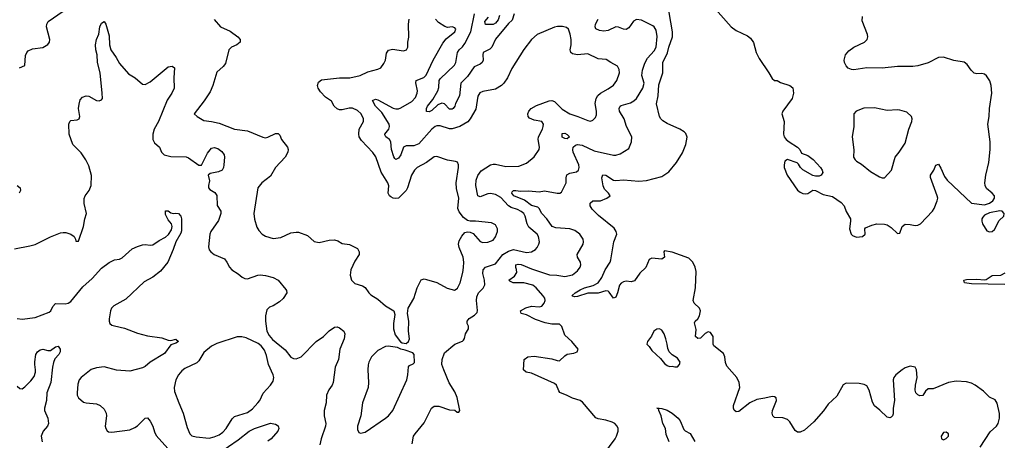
# Model space of a CAD drawing. Header units: inches. Extents: x 1449094 to 1618372, y 389908 to 534307.
# Tile 120 of 256: x 1481190 to 1488885, y 465938 to 469225. Entities that reach past the tile are written whole.
import ezdxf

# ---------------------------------------------------------------- set-up
doc = ezdxf.new("R2010")
doc.units = ezdxf.units.IN
doc.header["$MEASUREMENT"] = 0
doc.layers.add('B4486', color=7, linetype='Continuous')

msp = doc.modelspace()

# ---------------------------------------------------------------- linework, layer by layer
at = {"layer": 'B4486', "color": 5}
for points, elevation in [([(1488696.2, 465883.8), (1488775.6, 466004.4), (1488823.6, 466050), (1488838, 466070), (1488848.2, 466110), (1488847.9, 466147.9), (1488829.6, 466229.6), (1488813.4, 466253.4), (1488770, 466275.6), (1488722.2, 466322.2), (1488657.2, 466370), (1488630, 466383.6), (1488590, 466394.7), (1488510, 466399.7), (1488450, 466391.2), (1488330, 466340.7), (1488290, 466339.3), (1488270, 466321.2), (1488250, 466289.5), (1488226.3, 466286.3), (1488210, 466294), (1488194, 466310), (1488189.4, 466329.4), (1488192, 466370), (1488203.6, 466430), (1488198, 466490), (1488189.3, 466509.3), (1488150, 466517), (1488110, 466504.5), (1488087.3, 466490), (1488037.3, 466450), (1488021.6, 466430), (1488016.4, 466410), (1488027.5, 466250), (1488016.9, 466190), (1488015.8, 466144.2), (1488011.7, 466128.3), (1488001.1, 466118.9), (1487990, 466113.7), (1487970, 466119.3), (1487913.8, 466173.8), (1487870, 466208.6), (1487855.5, 466235.5), (1487829.2, 466330), (1487810, 466362.9), (1487790, 466373.7), (1487750, 466380.9), (1487650, 466384.7), (1487627, 466373), (1487577.5, 466282.5), (1487510, 466220.7), (1487471.7, 466168.3), (1487397.5, 466082.5), (1487323, 466017), (1487290, 466000.7), (1487270, 466001.2), (1487250, 466014.8), (1487210, 466082.3), (1487190, 466101.8), (1487153.9, 466113.9), (1487090, 466115.6), (1487075.6, 466130), (1487070.7, 466150), (1487073.8, 466170), (1487104.4, 466250), (1487101.7, 466270), (1487090, 466278.4), (1487070, 466279.9), (1487013.4, 466266.6), (1486950, 466258.2), (1486896, 466230), (1486810, 466164.5), (1486790, 466161), (1486774.4, 466174.4), (1486768.7, 466188.7), (1486769, 466211), (1486817.9, 466350), (1486813.1, 466390), (1486794, 466430), (1486716.4, 466516.4), (1486706.4, 466546.4), (1486701.3, 466590), (1486690, 466617.5), (1486616.3, 466676.3), (1486609.3, 466690), (1486609.2, 466750), (1486590, 466782), (1486570, 466786.8), (1486547.9, 466772.1), (1486510, 466735.9), (1486490, 466733.6), (1486472.8, 466750), (1486475.9, 466804.1), (1486463.7, 466856.3), (1486469.7, 466870), (1486490, 466887.2), (1486504, 466910), (1486510.7, 466950), (1486502, 466970), (1486462, 467010), (1486454.8, 467030), (1486470.8, 467130), (1486477.9, 467257.9), (1486470.6, 467290.6), (1486450, 467329.5), (1486420.4, 467360.4), (1486290, 467409.5), (1486230, 467418), (1486224.7, 467410), (1486230.4, 467369.6), (1486210, 467353.2), (1486130, 467362.9), (1486110.7, 467350), (1486083.1, 467290), (1486036.7, 467243.3), (1485995.2, 467184.8), (1485970, 467175.6), (1485930, 467180.8), (1485910, 467177.1), (1485890, 467165.7), (1485878.8, 467150), (1485862.7, 467090), (1485850, 467058), (1485844.7, 467055.3), (1485830, 467049.4), (1485797.1, 467097.1), (1485790, 467102.5), (1485770, 467105.6), (1485711.8, 467088.2), (1485630, 467088.8), (1485550, 467061.4), (1485530, 467058.5), (1485510, 467064), (1485508.2, 467070), (1485531.3, 467090), (1485570, 467113.3), (1485604.7, 467130), (1485672.4, 467147.6), (1485710.4, 467169.6), (1485740.6, 467210), (1485764.7, 467270), (1485806.1, 467330), (1485811, 467349), (1485832.4, 467490), (1485856, 467550), (1485852.8, 467570), (1485836, 467596), (1485714.2, 467694.2), (1485664.7, 467744.7), (1485649.8, 467770), (1485649, 467791), (1485670, 467808.9), (1485730, 467810.2), (1485779.3, 467830), (1485803.7, 467850), (1485791.8, 467870), (1485761.1, 467901.1), (1485750, 467927), (1485739.3, 467990), (1485746.6, 468013.4), (1485770, 468010.2), (1485831.9, 467971.9), (1485850, 467968.8), (1485910, 467973.3), (1486030, 467962.3), (1486090, 467967.3), (1486210, 468000.3), (1486263, 468037), (1486324.2, 468110), (1486370, 468184.4), (1486395.4, 468250), (1486406, 468306), (1486395.8, 468335.8), (1486382.7, 468350), (1486349.2, 468370), (1486250, 468412.8), (1486215.5, 468435.5), (1486201.6, 468450), (1486191.3, 468470), (1486167, 468567), (1486179.1, 468630), (1486184.9, 468715.1), (1486216.1, 468810), (1486215.4, 468890), (1486253.8, 468966.2), (1486263.4, 469010), (1486292.4, 469090), (1486291.6, 469131.6), (1486250, 469371.5)], 620), ([(1481189.7, 468850.3), (1481230, 468867.7), (1481235.3, 468944.7), (1481246, 468970), (1481257.5, 468982.5), (1481290, 468997.3), (1481370, 469007.7), (1481410, 469030.8), (1481423.7, 469050), (1481426.6, 469070), (1481399.5, 469170), (1481400.9, 469190), (1481412.7, 469210), (1481530, 469290.8)], 680), ([(1486609.5, 469329.5), (1486750, 469168.8), (1486790, 469141.1), (1486879, 469099), (1486901.7, 469081.7), (1486926.3, 469046.3), (1486947.2, 468970), (1486970, 468920.7), (1487045.5, 468810), (1487070, 468766), (1487090, 468750.8), (1487110, 468750.5), (1487135.5, 468735.5), (1487210.3, 468710.3), (1487231.7, 468691.7), (1487237, 468650), (1487228.4, 468610), (1487154, 468510), (1487147.3, 468490), (1487164, 468430), (1487160.3, 468330), (1487164.6, 468310), (1487179.6, 468290), (1487203.6, 468270), (1487270.4, 468230), (1487288.5, 468210), (1487301.4, 468181.4), (1487350, 468163.5), (1487391.6, 468131.6), (1487447.6, 468070), (1487462.6, 468050), (1487468, 468030), (1487454.8, 468010), (1487438.3, 468001.7), (1487410, 468001.3), (1487390, 468007.8), (1487311.1, 468051.1), (1487292.3, 468070), (1487277.2, 468097.2), (1487265.8, 468105.8), (1487190, 468131.6), (1487170, 468119), (1487163.8, 468090), (1487166, 468070), (1487188.2, 468010), (1487270, 467894), (1487290, 467876.3), (1487310, 467867.3), (1487335.5, 467864.5), (1487350, 467866.8), (1487390, 467894), (1487410, 467890.6), (1487470, 467860.4), (1487543.8, 467843.8), (1487610, 467797.3), (1487633.4, 467770), (1487650, 467726), (1487682.4, 467670), (1487683.7, 467650), (1487675.3, 467590), (1487689, 467550), (1487699.3, 467539.3), (1487730, 467525.4), (1487776.9, 467530), (1487797.7, 467550), (1487795.1, 467590), (1487801.3, 467598.7), (1487850, 467620.5), (1487889.7, 467630.3), (1487950, 467627.4), (1487970, 467621.7), (1488000.4, 467600.4), (1488050, 467554), (1488070, 467558), (1488087.6, 467610), (1488110, 467626.4), (1488150, 467624.9), (1488190, 467616.3), (1488210, 467619.1), (1488229.6, 467630.4), (1488323.5, 467730), (1488337.2, 467750), (1488362, 467810), (1488365.1, 467830), (1488361.3, 467850), (1488307.5, 467992.5), (1488308.4, 468010), (1488334.8, 468050), (1488350, 468087.3), (1488370, 468096.3), (1488390, 468064.4), (1488419.3, 467999.3), (1488439.3, 467970), (1488630, 467791), (1488730, 467779.2), (1488770, 467790.2), (1488794.8, 467810), (1488807.7, 467830), (1488808.6, 467850), (1488791, 467870), (1488745.4, 467905.4), (1488734.8, 467930), (1488733.6, 467950), (1488741.3, 468010), (1488764.7, 468110), (1488774.2, 468210), (1488774, 468270), (1488757.8, 468410), (1488767.6, 468470), (1488768.9, 468531.1), (1488786.9, 468650), (1488782.6, 468710), (1488771.5, 468748.5), (1488746.9, 468786.9), (1488730, 468799.5), (1488710, 468805.1), (1488670, 468802.9), (1488650, 468807.3), (1488625.6, 468830), (1488595.6, 468875.6), (1488572.1, 468892.1), (1488490, 468906.6), (1488410, 468931.3), (1488370, 468928.5), (1488290, 468888.3), (1488210, 468865.6), (1488170, 468859.5), (1488050, 468858.4), (1487930, 468846), (1487810, 468848.2), (1487710, 468834), (1487690, 468836.2), (1487666.3, 468846.3), (1487650, 468865.2), (1487637, 468890), (1487634, 468910), (1487644.7, 468950), (1487670, 468981.6), (1487710, 469010.4), (1487794, 469050), (1487813.2, 469070), (1487818, 469090), (1487815.1, 469110), (1487775.5, 469215.5), (1487778, 469250)], 620), ([(1481150, 467434.7), (1481270, 467456.9), (1481310, 467469.3), (1481430, 467529.1), (1481510, 467559), (1481530, 467562.3), (1481550, 467562), (1481588.8, 467548.8), (1481614.8, 467530), (1481626.8, 467510), (1481630, 467494), (1481650, 467494), (1481689.6, 467610), (1481699.6, 467670), (1481711.8, 467710), (1481692.7, 467790), (1481693.2, 467826.8), (1481702, 467850), (1481734, 467890), (1481749.3, 467930), (1481751.5, 468008.5), (1481730, 468084), (1481707.6, 468130), (1481670, 468183.7), (1481604.5, 468250), (1481577, 468330), (1481575.1, 468410), (1481581.2, 468430), (1481590, 468437.3), (1481638, 468442), (1481655.1, 468450), (1481660.7, 468470), (1481649.6, 468530), (1481653.6, 468566.4), (1481662, 468598), (1481680.7, 468619.3), (1481710, 468630.5), (1481730, 468627.7), (1481790, 468594), (1481810, 468590.8), (1481830, 468598), (1481836, 468610), (1481835.8, 468650), (1481819.7, 468810), (1481799.2, 468890), (1481796.4, 468950), (1481785.1, 468990), (1481782.3, 469030), (1481789.7, 469070), (1481807.3, 469112.7), (1481817.6, 469170), (1481830, 469197.3), (1481850, 469210.8), (1481864, 469190), (1481890, 469098), (1481892.1, 469030), (1481901.2, 468990), (1481943.6, 468930), (1481970, 468882), (1482041.5, 468801.5), (1482093.4, 468770), (1482150, 468722), (1482170, 468718), (1482210, 468739.5), (1482350, 468857.6), (1482382.8, 468862.8), (1482401, 468850), (1482395.5, 468770), (1482396.4, 468690), (1482378.9, 468650), (1482343.2, 468596.8), (1482274.3, 468430), (1482241.2, 468370), (1482230.2, 468330), (1482230.2, 468290), (1482243.8, 468263.8), (1482282, 468230), (1482298.7, 468190), (1482318, 468170), (1482370, 468157.1), (1482490, 468154.3), (1482510, 468145.5), (1482590, 468087.8), (1482611.1, 468088.9), (1482657, 468183), (1482690, 468222.4), (1482710, 468226.4), (1482737.4, 468217.4), (1482770, 468196.3), (1482788.2, 468170), (1482791.8, 468150), (1482784.9, 468090), (1482781.7, 468070), (1482772, 468050), (1482743.9, 468036.1), (1482677.7, 468022.3), (1482664.3, 468010), (1482673.8, 467966.2), (1482665.3, 467930), (1482665.5, 467910), (1482677, 467897), (1482714.7, 467874.7), (1482731.1, 467851.1), (1482734.4, 467774.4), (1482761.1, 467730), (1482762, 467710), (1482743.8, 467656.2), (1482683.8, 467570), (1482676.4, 467550), (1482665.5, 467450), (1482670, 467426), (1482682.8, 467410), (1482710, 467390.7), (1482790, 467356.3), (1482810, 467330.7), (1482830.3, 467290.3), (1482848, 467270), (1482898.6, 467238.5), (1482930, 467213), (1482950, 467203.8), (1482970, 467201.3), (1483050, 467228.4), (1483070, 467230.4), (1483110, 467226), (1483172, 467210), (1483211, 467190), (1483270, 467118), (1483276, 467110), (1483278.8, 467090), (1483250, 467047.3), (1483219.9, 467020.1), (1483170, 466989.6), (1483142, 466978), (1483122, 466958), (1483110.3, 466910), (1483110.3, 466870), (1483122.4, 466790), (1483138.6, 466758.5), (1483166.5, 466726.5), (1483264.3, 466644.3), (1483310, 466588), (1483330, 466577.6), (1483350, 466575.9), (1483390, 466591.3), (1483508.3, 466711.7), (1483563.6, 466750), (1483610, 466794.9), (1483650, 466822), (1483670, 466825.5), (1483690, 466818), (1483722.8, 466790), (1483730.8, 466770), (1483725.5, 466730), (1483693.4, 466650), (1483682.4, 466570), (1483655.8, 466510), (1483640.5, 466390), (1483633.4, 466370), (1483606.4, 466333.6), (1483588.9, 466290), (1483584.6, 466230), (1483570.4, 466170), (1483570.5, 466130), (1483582.4, 466070), (1483581.1, 466050), (1483546.7, 465950), (1483535.9, 465904.1)], 660), ([(1482710, 469227.3), (1482759.1, 469170), (1482836.3, 469136.3), (1482894.4, 469090), (1482912.2, 469070), (1482912.7, 469050), (1482886.4, 469030), (1482846, 469010), (1482824.6, 468990), (1482797.3, 468882.7), (1482780.2, 468859.8), (1482730, 468815.6), (1482699.2, 468710), (1482677.6, 468662.4), (1482632.8, 468590), (1482554.8, 468490), (1482576, 468470), (1482630, 468437.1), (1482690, 468430.3), (1482750, 468416.3), (1482870, 468370.9), (1482970, 468356), (1483090, 468307), (1483110, 468303.1), (1483130, 468307), (1483190, 468336), (1483210, 468337.1), (1483223.4, 468323.4), (1483235.6, 468290), (1483282.8, 468230), (1483289.1, 468210), (1483286, 468190), (1483264.5, 468150), (1483189.3, 468070), (1483150, 468003.1), (1483082.6, 467950), (1483051.7, 467910), (1483020.2, 467710), (1483026.4, 467666.4), (1483044.6, 467604.6), (1483058, 467578), (1483084.4, 467550), (1483110, 467533.1), (1483170, 467515.5), (1483230, 467523.8), (1483310, 467559.3), (1483350, 467565.8), (1483370, 467564), (1483438.4, 467538.4), (1483490.6, 467490.6), (1483530, 467484.9), (1483610, 467503.1), (1483650, 467504.9), (1483677.3, 467497.3), (1483710, 467477.3), (1483768.1, 467468.1), (1483830, 467436), (1483844, 467410), (1483842, 467390), (1483810, 467338), (1483778, 467270), (1483772.8, 467230), (1483783.1, 467190), (1483810, 467163.1), (1483870, 467146.4), (1483890, 467132.7), (1483919.5, 467090), (1483935.6, 467075.6), (1483990, 467040.3), (1484050, 466988.5), (1484114.8, 466950), (1484122, 466922), (1484110.4, 466850), (1484110.5, 466810.5), (1484123.4, 466763.4), (1484167.3, 466707.3), (1484179.8, 466699.8), (1484210, 466696), (1484229.4, 466710.6), (1484235.6, 466730), (1484229.6, 466790), (1484232.6, 466870), (1484221.6, 466930), (1484225.1, 466970), (1484270, 467046), (1484295.6, 467130), (1484328.3, 467191.7), (1484350, 467199.5), (1484370, 467195.5), (1484451.1, 467171.1), (1484530, 467126.3), (1484587.2, 467112.8), (1484601.3, 467118.7), (1484612, 467128), (1484632.3, 467170), (1484654.6, 467250), (1484659.8, 467290), (1484661.1, 467330), (1484655.4, 467370), (1484625.3, 467445.3), (1484619.9, 467470), (1484624.1, 467495.9), (1484645.5, 467534.5), (1484670, 467562), (1484690, 467568.2), (1484710, 467566), (1484733.2, 467553.2), (1484790, 467492.2), (1484810, 467483.7), (1484850, 467487), (1484890, 467503.1), (1484910, 467528), (1484923.6, 467570), (1484924.5, 467590), (1484910, 467621.2), (1484878.3, 467638.3), (1484751.3, 467651.3), (1484710, 467651.1), (1484690, 467656.8), (1484658.4, 467678.4), (1484623.6, 467723.6), (1484613.3, 467750), (1484622.3, 467830), (1484605, 467905), (1484601.3, 467950), (1484620.5, 468070), (1484619.5, 468090), (1484611.5, 468111.5), (1484596.9, 468116.9), (1484532.5, 468127.5), (1484450, 468155.1), (1484430, 468153.8), (1484370.1, 468109.9), (1484297, 468070), (1484274.6, 468050), (1484252.6, 468010), (1484220.9, 467910), (1484209.5, 467890.5), (1484170, 467848.3), (1484150, 467831.6), (1484130, 467827.8), (1484110, 467829.6), (1484090, 467840.9), (1484079.3, 467850), (1484069.6, 467870), (1484074, 467926), (1484066.4, 467950), (1484014.5, 468034.5), (1483974.2, 468154.2), (1483950, 468187.7), (1483860.5, 468280.5), (1483843.7, 468310), (1483839.4, 468330), (1483844.4, 468370), (1483876, 468430), (1483876.4, 468450), (1483857.8, 468490), (1483830, 468515.8), (1483790, 468533.5), (1483765.8, 468534.2), (1483710, 468520.9), (1483690, 468521.4), (1483670, 468528.7), (1483647.6, 468550), (1483627.8, 468587.8), (1483581.1, 468621.1), (1483541.2, 468661.2), (1483523.7, 468690), (1483518, 468710), (1483524.2, 468735.8), (1483550, 468754.5), (1483690, 468771.1), (1483770.3, 468770.3), (1483850, 468789.4), (1483910, 468818.4), (1483990, 468838.3), (1484011.6, 468850), (1484037.3, 468882.7), (1484048.7, 468910), (1484056.6, 468963.4), (1484072.3, 468987.7), (1484104, 468996), (1484190, 468982.8), (1484213.2, 468990), (1484224, 469010), (1484223.7, 469050), (1484231.3, 469088.7), (1484229.8, 469190), (1484234.8, 469230)], 680), ([(1484258, 465910), (1484268.4, 465970), (1484279.7, 465990), (1484350, 466075.3), (1484409.7, 466190), (1484430, 466206), (1484464.7, 466204.7), (1484550, 466176), (1484590, 466174.8), (1484610, 466158), (1484622, 466158), (1484628.9, 466171.1), (1484610, 466272.3), (1484590, 466316.9), (1484546.4, 466386.4), (1484504, 466490), (1484489.8, 466530), (1484492, 466570), (1484510, 466623), (1484589.7, 466690.3), (1484650, 466713), (1484658, 466722), (1484665.3, 466734.7), (1484673.3, 466770), (1484698, 466810), (1484697, 466830), (1484687.8, 466850), (1484687.6, 466870), (1484702.9, 466890), (1484744.7, 466915.3), (1484764.2, 466935.8), (1484768.5, 466951.5), (1484759.3, 467030), (1484761.8, 467058.2), (1484776.3, 467090), (1484812.4, 467127.6), (1484826.3, 467153.7), (1484824.1, 467190), (1484810, 467242), (1484813.3, 467270), (1484830, 467291.6), (1484910, 467317.4), (1484966.5, 467390), (1485010, 467417.4), (1485050, 467428.7), (1485150, 467406.2), (1485189.3, 467410), (1485220.5, 467430), (1485234.7, 467445.3), (1485248.7, 467470), (1485253.3, 467490), (1485245.8, 467530), (1485234.6, 467550), (1485170, 467602.6), (1485157, 467630), (1485140.7, 467690), (1485130.7, 467710), (1485110, 467727.6), (1485081.9, 467741.9), (1485030, 467756.5), (1485010, 467771.7), (1484950, 467834.6), (1484910, 467858.5), (1484870, 467867), (1484850, 467864.6), (1484790, 467840.3), (1484770, 467848), (1484755.9, 467930), (1484757.9, 467970), (1484770, 468008.9), (1484796.5, 468043.5), (1484870, 468091), (1484890, 468096.8), (1484910, 468096.3), (1484990, 468079), (1485090, 468080.3), (1485150, 468104.9), (1485210, 468152.4), (1485249.7, 468210), (1485253.3, 468230), (1485242, 468290), (1485244.2, 468310), (1485275.1, 468370), (1485282.3, 468390), (1485283, 468410), (1485269.7, 468429.7), (1485210, 468439.7), (1485175.8, 468455.8), (1485163.5, 468470), (1485161.8, 468490), (1485169.8, 468510), (1485188, 468530), (1485230, 468553.5), (1485328.9, 468591.1), (1485350, 468593.1), (1485370, 468584.9), (1485430, 468525.7), (1485490, 468489.4), (1485553, 468470), (1485630, 468437.6), (1485650, 468433), (1485670, 468440.5), (1485690, 468460.7), (1485697.3, 468482.7), (1485697.6, 468510), (1485687.2, 468570), (1485694.6, 468610), (1485708.1, 468631.9), (1485729.2, 468650.8), (1485790, 468684.9), (1485830, 468713.4), (1485856.1, 468750), (1485877.6, 468810), (1485875.8, 468835.8), (1485862, 468862), (1485810, 468889.6), (1485774.9, 468914.9), (1485710, 468918.9), (1485630, 468958.3), (1485550, 468951.5), (1485510, 468958.5), (1485496.9, 468970), (1485492, 468990), (1485499.8, 469030), (1485499.8, 469070), (1485491.9, 469111.9), (1485478.4, 469150), (1485463.8, 469163.8), (1485432.5, 469172.5), (1485392.6, 469172.6), (1485370, 469166.2), (1485235.5, 469110), (1485190, 469071.6), (1485130, 468992), (1485037.4, 468842.6), (1485001.3, 468770), (1484974, 468730), (1484954.4, 468710), (1484910, 468683.5), (1484810, 468664.7), (1484785.8, 468654.2), (1484771.2, 468628.8), (1484754.9, 468525.1), (1484711.7, 468450), (1484692.4, 468427.6), (1484630, 468390.4), (1484570, 468373.2), (1484550, 468371.9), (1484476.9, 468396.9), (1484450, 468395.4), (1484436.5, 468390), (1484410.9, 468370), (1484310, 468254.5), (1484270, 468239.8), (1484210, 468239.7), (1484190.2, 468229.8), (1484168.2, 468170), (1484150, 468142.3), (1484130, 468132.8), (1484120.7, 468140.7), (1484112.9, 468152.9), (1484096.5, 468210), (1484090, 468271.3), (1484079.8, 468290), (1484051.2, 468310), (1484044.5, 468324.5), (1484043.8, 468330), (1484073.9, 468370), (1484081.1, 468390), (1484077.3, 468410), (1484019.1, 468499.1), (1483971.8, 468550), (1483946.6, 468593.4), (1483970, 468603.1), (1483990, 468598.6), (1484110, 468534), (1484130, 468528.6), (1484150, 468528.6), (1484170, 468536.2), (1484255.3, 468584.7), (1484283, 468617), (1484296.8, 468650), (1484298.6, 468670), (1484286.9, 468733.1), (1484289, 468751), (1484347.7, 468772.3), (1484367.2, 468792.9), (1484420.3, 468910), (1484497.2, 469042.8), (1484524.5, 469075.5), (1484590, 469131), (1484597.6, 469150), (1484590, 469162.7), (1484570, 469169.5), (1484534.9, 469165.1), (1484511.5, 469171.5), (1484464.3, 469204.2), (1484438.8, 469230)], 660), ([(1485053.8, 469270), (1485038.8, 469221.2), (1485010, 469194.2), (1484910, 469072), (1484880.2, 469010), (1484864.1, 468995.9), (1484813.1, 468970), (1484808.9, 468950), (1484812.5, 468910), (1484804.7, 468890), (1484790, 468878.4), (1484743, 468857), (1484690, 468780.6), (1484637, 468730), (1484627.9, 468630), (1484596.5, 468570), (1484591.5, 468548.5), (1484577, 468530), (1484570, 468524.8), (1484550, 468525.1), (1484510, 468568.5), (1484488.1, 468571.9), (1484459, 468561), (1484410, 468515.1), (1484390, 468505.3), (1484368.5, 468508.5), (1484368.9, 468530), (1484376.1, 468550), (1484419.7, 468600.3), (1484457.2, 468670), (1484464.8, 468695.2), (1484468.7, 468750), (1484476.1, 468763.9), (1484588.5, 468870), (1484598.1, 468890), (1484611.4, 468970), (1484624.1, 468990), (1484650, 469013.5), (1484670, 469039.8), (1484716.7, 469130), (1484743.4, 469270)], 640), ([(1484941, 469259), (1484930, 469223.1), (1484910, 469199.3), (1484890, 469186.9), (1484830, 469186.6), (1484824.7, 469210), (1484854.6, 469245.4)], 620), ([(1485755.1, 465830), (1485843.7, 465950), (1485855.1, 465970), (1485866.6, 466010), (1485866.6, 466030), (1485859.3, 466050), (1485841.2, 466070), (1485821, 466081), (1485770, 466096.9), (1485710, 466105.6), (1485693.4, 466113.4), (1485590, 466236), (1485570, 466249.3), (1485510, 466267), (1485470, 466289.4), (1485412.3, 466312.3), (1485403.6, 466323.6), (1485385.6, 466370), (1485370, 466383), (1485190, 466464.2), (1485148.7, 466470), (1485127.3, 466490), (1485134, 466570), (1485162.7, 466590), (1485210, 466596.6), (1485350, 466574.7), (1485390, 466561.5), (1485410, 466560.2), (1485450, 466599.5), (1485470, 466610.5), (1485520.2, 466619.8), (1485548, 466630), (1485554, 466650), (1485506, 466710), (1485450, 466761.2), (1485428, 466828), (1485410, 466845.1), (1485350, 466846.6), (1485296.6, 466856.6), (1485221.2, 466881.2), (1485150, 466919.9), (1485109.6, 466930), (1485105.4, 466950), (1485145.4, 466974.6), (1485190, 466985.6), (1485250, 466982.5), (1485270, 466986), (1485288.7, 467010), (1485296.8, 467030), (1485293.6, 467050), (1485278.2, 467070), (1485226.3, 467130), (1485201.7, 467150), (1485130, 467169.9), (1485048, 467170), (1485020.7, 467180.7), (1485014, 467190), (1485057.9, 467222.1), (1485075.9, 467250), (1485073.8, 467273.8), (1485067, 467290), (1485068.2, 467310), (1485085.3, 467314.7), (1485110, 467311.8), (1485190, 467278.3), (1485330, 467231.1), (1485389.3, 467229.3), (1485450, 467218.7), (1485510, 467232.4), (1485550, 467261.6), (1485569.7, 467290.3), (1485575.6, 467310), (1485572.3, 467330), (1485550, 467369.3), (1485547.8, 467390), (1485594.4, 467470), (1485597.6, 467490), (1485593.7, 467510), (1485567.6, 467550), (1485530, 467578.5), (1485490.5, 467590.5), (1485379.5, 467599.5), (1485350.4, 467610.4), (1485308.8, 467670), (1485269.8, 467710), (1485250, 467749.6), (1485239.4, 467759.4), (1485190, 467774.5), (1485135.2, 467815.2), (1485053, 467850), (1485036.9, 467870), (1485039.3, 467880.7), (1485048.7, 467890), (1485068.9, 467891.1), (1485104.9, 467884.9), (1485170, 467888), (1485250, 467879.6), (1485291.8, 467888.2), (1485390, 467868.6), (1485410.6, 467869.4), (1485423.5, 467876.5), (1485460.9, 467950), (1485461.8, 467990), (1485467.5, 468012.5), (1485490, 468025.4), (1485542.9, 468037.1), (1485556.8, 468050), (1485561.6, 468070), (1485559.5, 468090), (1485515.4, 468190), (1485512.4, 468207.6), (1485516.8, 468230), (1485534.4, 468245.6), (1485550, 468249.4), (1485585.3, 468245.3), (1485681.2, 468201.2), (1485830, 468166.5), (1485850, 468166), (1485882.6, 468177.4), (1485950, 468219.1), (1485973, 468270), (1485974, 468310), (1485932.8, 468390), (1485915.3, 468450), (1485876.8, 468510), (1485874.2, 468530), (1485882.6, 468550), (1485890, 468555.8), (1485963.3, 468576.7), (1485990, 468590.3), (1486009.8, 468610.2), (1486059.1, 468690), (1486069.7, 468730), (1486052.5, 468790), (1486057.3, 468830), (1486075.4, 468884.6), (1486096.4, 468923.6), (1486150, 468982.6), (1486164.1, 469010), (1486172.7, 469092.7), (1486164.4, 469144.4), (1486149.7, 469169.7), (1486138, 469178), (1486050, 469220.4), (1486010, 469228), (1485986.1, 469213.9), (1485950, 469162.9), (1485930, 469149.7), (1485910, 469151), (1485870, 469167.6), (1485850, 469170.7), (1485790, 469140.8), (1485756.6, 469136.6), (1485721.4, 469141.4), (1485694, 469154), (1485686.8, 469170), (1485690.6, 469190), (1485711.9, 469230)], 640), ([(1481170.2, 467930.2), (1481194.4, 467910), (1481195.3, 467890), (1481184.9, 467870)], 660), ([(1481171.3, 466890), (1481210, 466884.4), (1481310, 466897.6), (1481421.3, 466938.7), (1481434.3, 466950), (1481450, 466982.8), (1481470, 467006.8), (1481544.7, 467004.7), (1481570, 467010.4), (1481590, 467024.2), (1481682.4, 467137.6), (1481757.1, 467202.9), (1481830, 467282.3), (1481890, 467328.4), (1481930, 467348.4), (1481970, 467354), (1481990, 467363.1), (1482070, 467433.7), (1482110, 467452.2), (1482150, 467466.7), (1482170, 467468.5), (1482210, 467462), (1482230, 467465.3), (1482280.9, 467499.1), (1482330, 467524.9), (1482354.3, 467545.7), (1482377.7, 467582.3), (1482382.9, 467610), (1482376, 467630), (1482350, 467662), (1482330, 467702), (1482330, 467732), (1482350, 467731), (1482370, 467716), (1482390, 467711), (1482410, 467714), (1482430, 467710.5), (1482450, 467691), (1482454.9, 467670), (1482454, 467574), (1482450, 467556), (1482409.1, 467490), (1482390.3, 467430), (1482348.7, 467330), (1482290, 467261.1), (1482230, 467214.2), (1482162.5, 467177.5), (1482018.8, 467041.2), (1481924.9, 466990), (1481907.3, 466970), (1481899.7, 466950), (1481888.2, 466888.2), (1481888.3, 466868.3), (1481895.8, 466850), (1481910, 466838.9), (1481930, 466831.7), (1482010, 466814.6), (1482110, 466776.5), (1482190, 466755.8), (1482300.2, 466740.2), (1482350, 466720.3), (1482370, 466717.4), (1482410, 466727.7), (1482430.2, 466709.8), (1482410, 466696.2), (1482370, 466684), (1482322.1, 466617.9), (1482210, 466549.7), (1482170, 466515.1), (1482150, 466503.5), (1482050, 466478.5), (1481947.6, 466487.6), (1481850, 466513.3), (1481790, 466505.1), (1481747.7, 466492.3), (1481670, 466429.5), (1481654.4, 466410), (1481643.9, 466376.1), (1481638.3, 466310), (1481639.5, 466290), (1481649.1, 466269.1), (1481690, 466237.1), (1481710, 466230.4), (1481790, 466223), (1481818.8, 466210), (1481850, 466180.7), (1481864.9, 466150), (1481868.5, 466130), (1481859.3, 466050), (1481862, 466030), (1481872.7, 466012.7), (1481884.1, 466004.1), (1481910, 466003), (1482050, 466021.3), (1482090, 466037.1), (1482109.7, 466050.3), (1482170, 466110.4), (1482190, 466112.7), (1482210, 466088), (1482231.6, 466050), (1482243.5, 466003.5), (1482256.4, 465976.4), (1482370, 465847.7)], 640), ([(1488890, 467155.8), (1488630, 467160.7), (1488575.3, 467170), (1488568.7, 467190), (1488590, 467194.9), (1488670, 467198.4), (1488730, 467193), (1488744.5, 467195.5), (1488790, 467226), (1488858, 467230), (1488892.7, 467247.3)], 580), ([(1481170, 466362.4), (1481190, 466343.1), (1481210, 466341.3), (1481230, 466356), (1481276.5, 466403.5), (1481302, 466438), (1481313.1, 466470), (1481314.5, 466490), (1481307.2, 466530), (1481308.1, 466551.9), (1481317, 466610), (1481330, 466630.5), (1481350, 466644.9), (1481370, 466650.4), (1481410, 466639.1), (1481430, 466640.5), (1481470, 466668), (1481490, 466673), (1481505.5, 466650), (1481506, 466630), (1481494.9, 466610), (1481465.1, 466574.9), (1481453.7, 466546.3), (1481446, 466510), (1481434, 466390), (1481401.1, 466310), (1481399.3, 466250), (1481383.2, 466190), (1481383.6, 466170), (1481410.3, 466110), (1481415.8, 466070), (1481406.4, 466050), (1481373.1, 466010), (1481359, 465970), (1481366.3, 465926.3)], 620), ([(1486266, 465926), (1486242.4, 465982.4), (1486238, 466030), (1486217.7, 466070), (1486204, 466130), (1486184.5, 466170), (1486182.7, 466177.3), (1486188, 466188), (1486169.3, 466190.7), (1486210, 466188), (1486250, 466174), (1486290, 466150.3), (1486335.8, 466110), (1486352.8, 466090), (1486381.8, 466021.8), (1486390, 466012.7), (1486431.5, 465991.5), (1486468, 465930)], 620), ([(1482670, 465786), (1482898.5, 465941.5), (1482984.7, 466010), (1483024.5, 466030), (1483150, 466073.4), (1483190, 466064.9), (1483210.4, 466050.4), (1483216.5, 466030), (1483206.3, 466010), (1483156, 465950), (1483130, 465931.3)], 640)]:
    msp.add_lwpolyline(points, dxfattribs=dict(at, elevation=elevation))
for points, elevation in [([(1487870, 468536.9), (1487786.9, 468533.1), (1487728.7, 468511.3), (1487710.5, 468489.5), (1487708.5, 468390), (1487695.6, 468310), (1487710.5, 468209.5), (1487707.3, 468150), (1487718.8, 468130), (1487730, 468120.7), (1487770, 468097.3), (1487839.9, 468039.9), (1487910, 467998), (1487930, 467990.5), (1487950, 467990.7), (1488004.5, 468050), (1488031.5, 468150), (1488063.6, 468190), (1488110, 468261), (1488139.5, 468370), (1488163.7, 468430), (1488166, 468450), (1488161.2, 468470), (1488123.3, 468503.3), (1488070, 468518.7), (1488050, 468521.3), (1487970, 468515.4)], 640), ([(1485470, 468295.1), (1485450, 468296.2), (1485430, 468307.8), (1485430, 468334.8), (1485450, 468339.3), (1485470, 468327.3), (1485487.3, 468310)], 640), ([(1488850, 467732.5), (1488770, 467716.5), (1488730, 467697.8), (1488716.8, 467683.2), (1488710.2, 467670), (1488709.5, 467650.5), (1488715.7, 467630), (1488750, 467576.3), (1488770, 467567.6), (1488790, 467570.2), (1488810, 467586.5), (1488844, 467656), (1488881.7, 467690), (1488884, 467710), (1488870, 467727.8)], 620), ([(1486190, 466809.2), (1486170, 466806), (1486147.3, 466790), (1486127.7, 466752.3), (1486096, 466710), (1486091.3, 466690), (1486110.6, 466670.6), (1486130, 466641), (1486198.5, 466578.5), (1486230, 466538.8), (1486250, 466522.8), (1486270, 466516), (1486290, 466518), (1486310, 466511.3), (1486330, 466512), (1486348, 466530), (1486353.2, 466550), (1486330, 466579), (1486290, 466605.2), (1486265.2, 466630), (1486254.5, 466654.5), (1486251.6, 466690), (1486240.7, 466730), (1486226.6, 466770), (1486210, 466799.3)], 640), ([(1482927.2, 466747.2), (1482890, 466745.7), (1482730, 466694.2), (1482690, 466672.7), (1482630, 466623.4), (1482590, 466560.3), (1482575.3, 466544.7), (1482481, 466499), (1482458, 466482), (1482431.8, 466450), (1482410.2, 466409.8), (1482396.9, 466350), (1482399.9, 466319.9), (1482433.4, 466230), (1482468.8, 466151.2), (1482498.4, 466038.4), (1482518.8, 465990), (1482534.3, 465974.3), (1482570, 465964.5), (1482670, 465955.4), (1482710, 465965), (1482750, 465982.3), (1482777.5, 466002.5), (1482802.5, 466030), (1482850, 466107.2), (1482870, 466124.9), (1482970, 466154.4), (1483010, 466184), (1483051.9, 466230), (1483066.6, 466250), (1483093.6, 466306.4), (1483149.8, 466370.2), (1483170, 466400.7), (1483175, 466430), (1483171.6, 466450), (1483133.5, 466530), (1483120, 466600), (1483102.7, 466642.7), (1483076.6, 466676.6), (1483054.3, 466694.3), (1482959.2, 466739.2)], 660), ([(1484070, 466675.1), (1484050, 466671.6), (1483990, 466641.1), (1483938.7, 466590), (1483918.7, 466550), (1483913, 466527), (1483910.3, 466489.7), (1483916.9, 466390), (1483914.2, 466350), (1483869.2, 466230), (1483855.3, 466130), (1483830.3, 466050), (1483830, 466022), (1483840.3, 466000.3), (1483853.2, 465993.2), (1483890, 466002), (1484049.8, 466110.2), (1484073, 466130), (1484106.6, 466170), (1484214.8, 466410), (1484224, 466450), (1484228.4, 466511.6), (1484236.6, 466523.4), (1484264.8, 466535.2), (1484274.5, 466545.5), (1484273.6, 466610), (1484262.5, 466622.5), (1484203.2, 466643.2), (1484170, 466649.4), (1484143.2, 466663.2)], 680), ([(1488430, 466002), (1488410, 465999), (1488392, 465970), (1488394, 465950), (1488410, 465942), (1488430, 465952), (1488448, 465970), (1488448, 465990)], 640)]:
    msp.add_lwpolyline(points, close=True, dxfattribs=dict(at, elevation=elevation))

doc.saveas('drawing.dxf')
